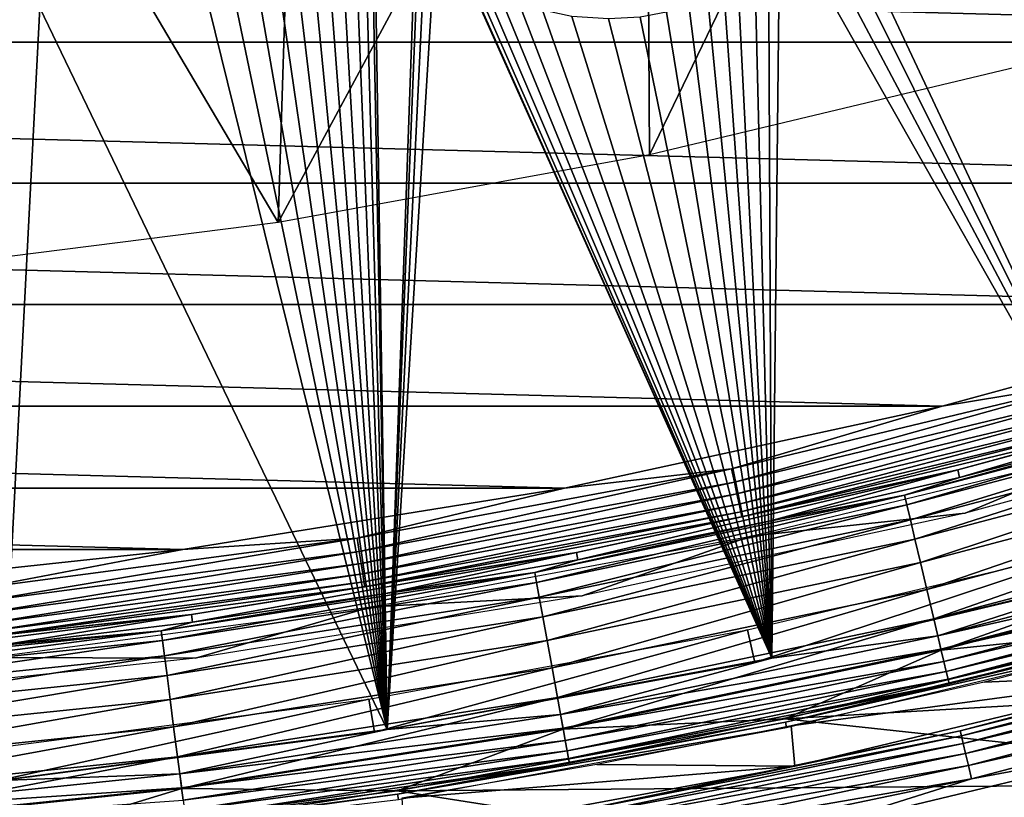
# Model space of a CAD drawing. Header units: millimetres. Extents: x -60 to 60, y -60 to 60.
# Tile 167 of 256: x 6.11 to 13.61, y -56.77 to -50.84. Entities that reach past the tile are written whole.
import ezdxf

# ---------------------------------------------------------------- set-up
doc = ezdxf.new("R2010")
doc.units = ezdxf.units.MM
doc.header["$LTSCALE"] = 81.481481
for name, color, linetype in [('1', 7, 'CONTINUOUS'), ('100', 7, 'CONTINUOUS'), ('112', 7, 'CONTINUOUS'), ('114', 7, 'CONTINUOUS'), ('116', 7, 'CONTINUOUS'), ('118', 7, 'CONTINUOUS'), ('123', 7, 'CONTINUOUS'), ('2', 7, 'CONTINUOUS'), ('209', 7, 'CONTINUOUS'), ('210', 7, 'CONTINUOUS'), ('226', 7, 'CONTINUOUS'), ('227', 7, 'CONTINUOUS'), ('265', 7, 'CONTINUOUS'), ('3', 7, 'CONTINUOUS')]:
    doc.layers.add(name, color=color, linetype=linetype)

msp = doc.modelspace()

# ---------------------------------------------------------------- linework, layer by layer
at = {"layer": '1', "color": 7, "linetype": 'Continuous', "true_color": 0xf5f5f5}
for points in [[(11.939, -56.1686), (14.8624, -55.4668), (19.3878, -55.7354), (11.939, -56.1686)], [(16.4928, -56.6596), (11.939, -56.1686), (19.3878, -55.7354), (16.4928, -56.6596)], [(8.9831, -56.7165), (11.939, -56.1686), (16.4928, -56.6596), (8.9831, -56.7165)], [(13.5542, -57.4335), (8.9831, -56.7165), (16.4928, -56.6596), (13.5542, -57.4335)], [(6.0024, -57.1089), (8.9831, -56.7165), (13.5542, -57.4335), (6.0024, -57.1089)]]:
    msp.add_3dface(points, dxfattribs=at)
at = {"layer": '100', "color": 7, "linetype": 'Continuous', "true_color": 0xf5f5f5}
for points in [[(13.4595, -55.8878, 10.4913), (14.9575, -55.8222, 28.0087), (14.9223, -55.5151, 10.4913), (13.4595, -55.8878, 10.4913)], [(11.9875, -56.2219, 10.4913), (14.9575, -55.8222, 28.0087), (13.4595, -55.8878, 10.4913), (11.9875, -56.2219, 10.4913)], [(12.0155, -56.5285, 28.0087), (14.9575, -55.8222, 28.0087), (11.9875, -56.2219, 10.4913), (12.0155, -56.5285, 28.0087)], [(10.5072, -56.5172, 10.4913), (12.0155, -56.5285, 28.0087), (11.9875, -56.2219, 10.4913), (10.5072, -56.5172, 10.4913)], [(9.0197, -56.7736, 10.4913), (12.0155, -56.5285, 28.0087), (10.5072, -56.5172, 10.4913), (9.0197, -56.7736, 10.4913)], [(9.0406, -57.0799, 28.0087), (12.0155, -56.5285, 28.0087), (9.0197, -56.7736, 10.4913), (9.0406, -57.0799, 28.0087)]]:
    msp.add_3dface(points, dxfattribs=at)
at = {"layer": '112', "color": 7, "linetype": 'Continuous', "true_color": 0xf5f5f5}
for points in [[(13.2589, -54.2715, -2.5262), (16.1285, -53.4889, -2.5262), (13.2726, -54.3277, -1.4215), (13.2589, -54.2715, -2.5262)], [(13.2726, -54.3277, -1.4215), (16.1285, -53.4889, -2.5262), (14.7141, -53.9551, -1.4215), (13.2726, -54.3277, -1.4215)], [(10.3516, -54.9002, -2.5262), (13.2589, -54.2715, -2.5262), (10.3624, -54.9571, -1.4215), (10.3516, -54.9002, -2.5262)], [(10.3624, -54.9571, -1.4215), (13.2589, -54.2715, -2.5262), (11.8217, -54.6618, -1.4215), (10.3624, -54.9571, -1.4215)], [(11.8217, -54.6618, -1.4215), (13.2589, -54.2715, -2.5262), (13.2726, -54.3277, -1.4215), (11.8217, -54.6618, -1.4215)], [(7.4151, -55.3733, -2.5262), (10.3516, -54.9002, -2.5262), (7.4227, -55.4307, -1.4215), (7.4151, -55.3733, -2.5262)], [(7.4227, -55.4307, -1.4215), (10.3516, -54.9002, -2.5262), (8.8957, -55.2135, -1.4215), (7.4227, -55.4307, -1.4215)], [(8.8957, -55.2135, -1.4215), (10.3516, -54.9002, -2.5262), (10.3624, -54.9571, -1.4215), (8.8957, -55.2135, -1.4215)], [(4.4575, -55.6895, -2.5262), (7.4151, -55.3733, -2.5262), (4.4621, -55.7472, -1.4215), (4.4575, -55.6895, -2.5262)], [(4.4621, -55.7472, -1.4215), (7.4151, -55.3733, -2.5262), (5.9445, -55.6087, -1.4215), (4.4621, -55.7472, -1.4215)], [(5.9445, -55.6087, -1.4215), (7.4151, -55.3733, -2.5262), (7.4227, -55.4307, -1.4215), (5.9445, -55.6087, -1.4215)]]:
    msp.add_3dface(points, dxfattribs=at)
at = {"layer": '114', "color": 7, "linetype": 'Continuous', "true_color": 0xf5f5f5}
for points in [[(13.1405, -53.7864, -3), (15.9844, -53.0108, -3), (14.3581, -53.5851, -2.9884), (13.1405, -53.7864, -3)], [(16.1285, -53.4889, -2.5262), (13.2589, -54.2715, -2.5262), (14.4551, -53.9472, -2.633), (16.1285, -53.4889, -2.5262)], [(11.534, -54.2631, -2.9884), (13.1405, -53.7864, -3), (14.3581, -53.5851, -2.9884), (11.534, -54.2631, -2.9884)], [(11.534, -54.2631, -2.9884), (14.3581, -53.5851, -2.9884), (11.5553, -54.3636, -2.9539), (11.534, -54.2631, -2.9884)], [(11.5553, -54.3636, -2.9539), (14.3581, -53.5851, -2.9884), (14.3847, -53.6843, -2.9539), (11.5553, -54.3636, -2.9539)], [(11.5553, -54.3636, -2.9539), (14.3847, -53.6843, -2.9539), (11.5746, -54.4544, -2.898), (11.5553, -54.3636, -2.9539)], [(11.5746, -54.4544, -2.898), (14.3847, -53.6843, -2.9539), (14.4087, -53.774, -2.898), (11.5746, -54.4544, -2.898)], [(10.2592, -54.4095, -3), (13.1405, -53.7864, -3), (11.534, -54.2631, -2.9884), (10.2592, -54.4095, -3)], [(11.5746, -54.4544, -2.898), (14.4087, -53.774, -2.898), (11.591, -54.5313, -2.8235), (11.5746, -54.4544, -2.898)], [(11.591, -54.5313, -2.8235), (14.4087, -53.774, -2.898), (14.4291, -53.8499, -2.8235), (11.591, -54.5313, -2.8235)], [(11.591, -54.5313, -2.8235), (14.4291, -53.8499, -2.8235), (11.6036, -54.5907, -2.7337), (11.591, -54.5313, -2.8235)], [(11.6036, -54.5907, -2.7337), (14.4291, -53.8499, -2.8235), (14.4448, -53.9086, -2.7337), (11.6036, -54.5907, -2.7337)], [(11.6036, -54.5907, -2.7337), (14.4448, -53.9086, -2.7337), (11.6119, -54.6298, -2.633), (11.6036, -54.5907, -2.7337)], [(11.6119, -54.6298, -2.633), (14.4448, -53.9086, -2.7337), (14.4551, -53.9472, -2.633), (11.6119, -54.6298, -2.633)], [(13.2589, -54.2715, -2.5262), (11.6119, -54.6298, -2.633), (14.4551, -53.9472, -2.633), (13.2589, -54.2715, -2.5262)], [(8.6783, -54.7924, -2.9884), (10.2592, -54.4095, -3), (11.534, -54.2631, -2.9884), (8.6783, -54.7924, -2.9884)], [(8.6783, -54.7924, -2.9884), (11.534, -54.2631, -2.9884), (8.6943, -54.8938, -2.9539), (8.6783, -54.7924, -2.9884)], [(8.6943, -54.8938, -2.9539), (11.534, -54.2631, -2.9884), (11.5553, -54.3636, -2.9539), (8.6943, -54.8938, -2.9539)], [(13.2589, -54.2715, -2.5262), (10.3516, -54.9002, -2.5262), (11.6119, -54.6298, -2.633), (13.2589, -54.2715, -2.5262)], [(7.3488, -54.8784, -3), (10.2592, -54.4095, -3), (8.6783, -54.7924, -2.9884), (7.3488, -54.8784, -3)], [(8.6943, -54.8938, -2.9539), (11.5553, -54.3636, -2.9539), (8.7089, -54.9855, -2.898), (8.6943, -54.8938, -2.9539)], [(8.7089, -54.9855, -2.898), (11.5553, -54.3636, -2.9539), (11.5746, -54.4544, -2.898), (8.7089, -54.9855, -2.898)], [(8.7089, -54.9855, -2.898), (11.5746, -54.4544, -2.898), (8.7212, -55.0632, -2.8235), (8.7089, -54.9855, -2.898)], [(8.7212, -55.0632, -2.8235), (11.5746, -54.4544, -2.898), (11.591, -54.5313, -2.8235), (8.7212, -55.0632, -2.8235)], [(8.7212, -55.0632, -2.8235), (11.591, -54.5313, -2.8235), (8.7307, -55.1232, -2.7337), (8.7212, -55.0632, -2.8235)], [(8.7307, -55.1232, -2.7337), (11.591, -54.5313, -2.8235), (11.6036, -54.5907, -2.7337), (8.7307, -55.1232, -2.7337)], [(8.7307, -55.1232, -2.7337), (11.6036, -54.5907, -2.7337), (8.7369, -55.1627, -2.633), (8.7307, -55.1232, -2.7337)], [(8.7369, -55.1627, -2.633), (11.6036, -54.5907, -2.7337), (11.6119, -54.6298, -2.633), (8.7369, -55.1627, -2.633)], [(10.3516, -54.9002, -2.5262), (8.7369, -55.1627, -2.633), (11.6119, -54.6298, -2.633), (10.3516, -54.9002, -2.5262)], [(5.7988, -55.1715, -2.9884), (7.3488, -54.8784, -3), (8.6783, -54.7924, -2.9884), (5.7988, -55.1715, -2.9884)], [(5.7988, -55.1715, -2.9884), (8.6783, -54.7924, -2.9884), (5.8095, -55.2736, -2.9539), (5.7988, -55.1715, -2.9884)], [(5.8095, -55.2736, -2.9539), (8.6783, -54.7924, -2.9884), (8.6943, -54.8938, -2.9539), (5.8095, -55.2736, -2.9539)], [(4.4177, -55.1918, -3), (7.3488, -54.8784, -3), (5.7988, -55.1715, -2.9884), (4.4177, -55.1918, -3)], [(5.8095, -55.2736, -2.9539), (8.6943, -54.8938, -2.9539), (5.8192, -55.366, -2.898), (5.8095, -55.2736, -2.9539)], [(5.8192, -55.366, -2.898), (8.6943, -54.8938, -2.9539), (8.7089, -54.9855, -2.898), (5.8192, -55.366, -2.898)], [(10.3516, -54.9002, -2.5262), (7.4151, -55.3733, -2.5262), (8.7369, -55.1627, -2.633), (10.3516, -54.9002, -2.5262)], [(5.8192, -55.366, -2.898), (8.7089, -54.9855, -2.898), (5.8274, -55.4442, -2.8235), (5.8192, -55.366, -2.898)], [(5.8274, -55.4442, -2.8235), (8.7089, -54.9855, -2.898), (8.7212, -55.0632, -2.8235), (5.8274, -55.4442, -2.8235)], [(5.8274, -55.4442, -2.8235), (8.7212, -55.0632, -2.8235), (5.8338, -55.5046, -2.7337), (5.8274, -55.4442, -2.8235)], [(5.8338, -55.5046, -2.7337), (8.7212, -55.0632, -2.8235), (8.7307, -55.1232, -2.7337), (5.8338, -55.5046, -2.7337)], [(5.8338, -55.5046, -2.7337), (8.7307, -55.1232, -2.7337), (5.8379, -55.5443, -2.633), (5.8338, -55.5046, -2.7337)], [(5.8379, -55.5443, -2.633), (8.7307, -55.1232, -2.7337), (8.7369, -55.1627, -2.633), (5.8379, -55.5443, -2.633)], [(7.4151, -55.3733, -2.5262), (5.8379, -55.5443, -2.633), (8.7369, -55.1627, -2.633), (7.4151, -55.3733, -2.5262)], [(7.4151, -55.3733, -2.5262), (4.4575, -55.6895, -2.5262), (5.8379, -55.5443, -2.633), (7.4151, -55.3733, -2.5262)]]:
    msp.add_3dface(points, dxfattribs=at)
at = {"layer": '116', "color": 7, "linetype": 'Continuous', "true_color": 0xf5f5f5}
for points in [[(14.7141, -53.9551, -1.4215), (15.64, -53.7299, -1.1711), (12.8533, -54.4638, -1.1711), (14.7141, -53.9551, -1.4215)], [(15.64, -53.7299, -1.1711), (12.8708, -54.5379, -0.9298), (12.8533, -54.4638, -1.1711), (15.64, -53.7299, -1.1711)], [(15.6613, -53.803, -0.9298), (12.8708, -54.5379, -0.9298), (15.64, -53.7299, -1.1711), (15.6613, -53.803, -0.9298)], [(15.6613, -53.803, -0.9298), (12.8973, -54.6504, -0.7047), (12.8708, -54.5379, -0.9298), (15.6613, -53.803, -0.9298)], [(15.6936, -53.914, -0.7047), (12.8973, -54.6504, -0.7047), (15.6613, -53.803, -0.9298), (15.6936, -53.914, -0.7047)], [(13.2726, -54.3277, -1.4215), (14.7141, -53.9551, -1.4215), (12.8533, -54.4638, -1.1711), (13.2726, -54.3277, -1.4215)], [(15.6936, -53.914, -0.7047), (12.9322, -54.7981, -0.5022), (12.8973, -54.6504, -0.7047), (15.6936, -53.914, -0.7047)], [(15.736, -54.0597, -0.5022), (12.9322, -54.7981, -0.5022), (15.6936, -53.914, -0.7047), (15.736, -54.0597, -0.5022)], [(15.736, -54.0597, -0.5022), (12.9744, -54.9768, -0.3282), (12.9322, -54.7981, -0.5022), (15.736, -54.0597, -0.5022)], [(15.7873, -54.236, -0.3282), (12.9744, -54.9768, -0.3282), (15.736, -54.0597, -0.5022), (15.7873, -54.236, -0.3282)], [(15.7873, -54.236, -0.3282), (13.0227, -55.1815, -0.1875), (12.9744, -54.9768, -0.3282), (15.7873, -54.236, -0.3282)], [(15.8461, -54.4379, -0.1875), (13.0227, -55.1815, -0.1875), (15.7873, -54.236, -0.3282), (15.8461, -54.4379, -0.1875)], [(11.8217, -54.6618, -1.4215), (13.2726, -54.3277, -1.4215), (12.8533, -54.4638, -1.1711), (11.8217, -54.6618, -1.4215)], [(11.8217, -54.6618, -1.4215), (12.8533, -54.4638, -1.1711), (10.0325, -55.0533, -1.1711), (11.8217, -54.6618, -1.4215)], [(12.8533, -54.4638, -1.1711), (10.0462, -55.1282, -0.9298), (10.0325, -55.0533, -1.1711), (12.8533, -54.4638, -1.1711)], [(12.8708, -54.5379, -0.9298), (10.0462, -55.1282, -0.9298), (12.8533, -54.4638, -1.1711), (12.8708, -54.5379, -0.9298)], [(15.8461, -54.4379, -0.1875), (13.0757, -55.4063, -0.0841), (13.0227, -55.1815, -0.1875), (15.8461, -54.4379, -0.1875)], [(15.9106, -54.6597, -0.0841), (13.0757, -55.4063, -0.0841), (15.8461, -54.4379, -0.1875), (15.9106, -54.6597, -0.0841)], [(12.8708, -54.5379, -0.9298), (10.0669, -55.2419, -0.7047), (10.0462, -55.1282, -0.9298), (12.8708, -54.5379, -0.9298)], [(12.8973, -54.6504, -0.7047), (10.0669, -55.2419, -0.7047), (12.8708, -54.5379, -0.9298), (12.8973, -54.6504, -0.7047)], [(12.8973, -54.6504, -0.7047), (10.0941, -55.3912, -0.5022), (10.0669, -55.2419, -0.7047), (12.8973, -54.6504, -0.7047)], [(12.9322, -54.7981, -0.5022), (10.0941, -55.3912, -0.5022), (12.8973, -54.6504, -0.7047), (12.9322, -54.7981, -0.5022)], [(10.3624, -54.9571, -1.4215), (11.8217, -54.6618, -1.4215), (10.0325, -55.0533, -1.1711), (10.3624, -54.9571, -1.4215)], [(15.9106, -54.6597, -0.0841), (13.132, -55.6448, -0.021), (13.0757, -55.4063, -0.0841), (15.9106, -54.6597, -0.0841)], [(15.9791, -54.895, -0.021), (13.132, -55.6448, -0.021), (15.9106, -54.6597, -0.0841), (15.9791, -54.895, -0.021)], [(12.9322, -54.7981, -0.5022), (10.127, -55.5718, -0.3282), (10.0941, -55.3912, -0.5022), (12.9322, -54.7981, -0.5022)], [(12.9744, -54.9768, -0.3282), (10.127, -55.5718, -0.3282), (12.9322, -54.7981, -0.5022), (12.9744, -54.9768, -0.3282)], [(15.9791, -54.895, -0.021), (14.8624, -55.4668), (13.132, -55.6448, -0.021), (15.9791, -54.895, -0.021)], [(8.8957, -55.2135, -1.4215), (10.3624, -54.9571, -1.4215), (10.0325, -55.0533, -1.1711), (8.8957, -55.2135, -1.4215)], [(12.9744, -54.9768, -0.3282), (10.1647, -55.7787, -0.1875), (10.127, -55.5718, -0.3282), (12.9744, -54.9768, -0.3282)], [(13.0227, -55.1815, -0.1875), (10.1647, -55.7787, -0.1875), (12.9744, -54.9768, -0.3282), (13.0227, -55.1815, -0.1875)], [(8.8957, -55.2135, -1.4215), (10.0325, -55.0533, -1.1711), (7.1852, -55.4968, -1.1711), (8.8957, -55.2135, -1.4215)], [(10.0325, -55.0533, -1.1711), (7.1949, -55.5722, -0.9298), (7.1852, -55.4968, -1.1711), (10.0325, -55.0533, -1.1711)], [(10.0462, -55.1282, -0.9298), (7.1949, -55.5722, -0.9298), (10.0325, -55.0533, -1.1711), (10.0462, -55.1282, -0.9298)], [(10.0462, -55.1282, -0.9298), (7.2098, -55.6869, -0.7047), (7.1949, -55.5722, -0.9298), (10.0462, -55.1282, -0.9298)], [(10.0669, -55.2419, -0.7047), (7.2098, -55.6869, -0.7047), (10.0462, -55.1282, -0.9298), (10.0669, -55.2419, -0.7047)], [(7.4227, -55.4307, -1.4215), (8.8957, -55.2135, -1.4215), (7.1852, -55.4968, -1.1711), (7.4227, -55.4307, -1.4215)], [(10.0669, -55.2419, -0.7047), (7.2293, -55.8374, -0.5022), (7.2098, -55.6869, -0.7047), (10.0669, -55.2419, -0.7047)], [(10.0941, -55.3912, -0.5022), (7.2293, -55.8374, -0.5022), (10.0669, -55.2419, -0.7047), (10.0941, -55.3912, -0.5022)], [(13.0227, -55.1815, -0.1875), (10.2061, -56.0059, -0.0841), (10.1647, -55.7787, -0.1875), (13.0227, -55.1815, -0.1875)], [(13.0757, -55.4063, -0.0841), (10.2061, -56.0059, -0.0841), (13.0227, -55.1815, -0.1875), (13.0757, -55.4063, -0.0841)], [(10.0941, -55.3912, -0.5022), (7.2528, -56.0195, -0.3282), (7.2293, -55.8374, -0.5022), (10.0941, -55.3912, -0.5022)], [(10.127, -55.5718, -0.3282), (7.2528, -56.0195, -0.3282), (10.0941, -55.3912, -0.5022), (10.127, -55.5718, -0.3282)], [(13.0757, -55.4063, -0.0841), (10.2501, -56.247, -0.021), (10.2061, -56.0059, -0.0841), (13.0757, -55.4063, -0.0841)], [(13.132, -55.6448, -0.021), (10.2501, -56.247, -0.021), (13.0757, -55.4063, -0.0841), (13.132, -55.6448, -0.021)], [(5.9445, -55.6087, -1.4215), (7.4227, -55.4307, -1.4215), (7.1852, -55.4968, -1.1711), (5.9445, -55.6087, -1.4215)], [(14.8624, -55.4668), (11.939, -56.1686), (13.132, -55.6448, -0.021), (14.8624, -55.4668)], [(5.9445, -55.6087, -1.4215), (7.1852, -55.4968, -1.1711), (4.3187, -55.7931, -1.1711), (5.9445, -55.6087, -1.4215)], [(7.1852, -55.4968, -1.1711), (4.3246, -55.8689, -0.9298), (4.3187, -55.7931, -1.1711), (7.1852, -55.4968, -1.1711)], [(7.1949, -55.5722, -0.9298), (4.3246, -55.8689, -0.9298), (7.1852, -55.4968, -1.1711), (7.1949, -55.5722, -0.9298)], [(7.1949, -55.5722, -0.9298), (4.3335, -55.9842, -0.7047), (4.3246, -55.8689, -0.9298), (7.1949, -55.5722, -0.9298)], [(7.2098, -55.6869, -0.7047), (4.3335, -55.9842, -0.7047), (7.1949, -55.5722, -0.9298), (7.2098, -55.6869, -0.7047)], [(10.127, -55.5718, -0.3282), (7.2798, -56.228, -0.1875), (7.2528, -56.0195, -0.3282), (10.127, -55.5718, -0.3282)], [(10.1647, -55.7787, -0.1875), (7.2798, -56.228, -0.1875), (10.127, -55.5718, -0.3282), (10.1647, -55.7787, -0.1875)], [(7.2098, -55.6869, -0.7047), (4.3452, -56.1355, -0.5022), (4.3335, -55.9842, -0.7047), (7.2098, -55.6869, -0.7047)], [(7.2293, -55.8374, -0.5022), (4.3452, -56.1355, -0.5022), (7.2098, -55.6869, -0.7047), (7.2293, -55.8374, -0.5022)], [(13.132, -55.6448, -0.021), (11.939, -56.1686), (10.2501, -56.247, -0.021), (13.132, -55.6448, -0.021)], [(10.1647, -55.7787, -0.1875), (7.3095, -56.4571, -0.0841), (7.2798, -56.228, -0.1875), (10.1647, -55.7787, -0.1875)], [(10.2061, -56.0059, -0.0841), (7.3095, -56.4571, -0.0841), (10.1647, -55.7787, -0.1875), (10.2061, -56.0059, -0.0841)], [(7.2293, -55.8374, -0.5022), (4.3594, -56.3186, -0.3282), (4.3452, -56.1355, -0.5022), (7.2293, -55.8374, -0.5022)], [(7.2528, -56.0195, -0.3282), (4.3594, -56.3186, -0.3282), (7.2293, -55.8374, -0.5022), (7.2528, -56.0195, -0.3282)], [(10.2061, -56.0059, -0.0841), (7.341, -56.7001, -0.021), (7.3095, -56.4571, -0.0841), (10.2061, -56.0059, -0.0841)], [(10.2501, -56.247, -0.021), (7.341, -56.7001, -0.021), (10.2061, -56.0059, -0.0841), (10.2501, -56.247, -0.021)], [(7.2528, -56.0195, -0.3282), (4.3756, -56.5282, -0.1875), (4.3594, -56.3186, -0.3282), (7.2528, -56.0195, -0.3282)], [(7.2798, -56.228, -0.1875), (4.3756, -56.5282, -0.1875), (7.2528, -56.0195, -0.3282), (7.2798, -56.228, -0.1875)], [(7.2798, -56.228, -0.1875), (4.3935, -56.7585, -0.0841), (4.3756, -56.5282, -0.1875), (7.2798, -56.228, -0.1875)], [(7.3095, -56.4571, -0.0841), (4.3935, -56.7585, -0.0841), (7.2798, -56.228, -0.1875), (7.3095, -56.4571, -0.0841)], [(11.939, -56.1686), (8.9831, -56.7165), (10.2501, -56.247, -0.021), (11.939, -56.1686)], [(10.2501, -56.247, -0.021), (8.9831, -56.7165), (7.341, -56.7001, -0.021), (10.2501, -56.247, -0.021)], [(7.3095, -56.4571, -0.0841), (4.4124, -57.0028, -0.021), (4.3935, -56.7585, -0.0841), (7.3095, -56.4571, -0.0841)], [(7.341, -56.7001, -0.021), (4.4124, -57.0028, -0.021), (7.3095, -56.4571, -0.0841), (7.341, -56.7001, -0.021)], [(7.341, -56.7001, -0.021), (6.0024, -57.1089), (4.4124, -57.0028, -0.021), (7.341, -56.7001, -0.021)], [(8.9831, -56.7165), (6.0024, -57.1089), (7.341, -56.7001, -0.021), (8.9831, -56.7165)]]:
    msp.add_3dface(points, dxfattribs=at)
at = {"layer": '118', "color": 7, "linetype": 'Continuous', "true_color": 0xf5f5f5}
msp.add_3dface([(13.5542, -57.4335), (16.4928, -56.6596), (14.8189, -57.2339, 0.0123), (13.5542, -57.4335)], dxfattribs=at)
at = {"layer": '123', "color": 7, "linetype": 'Continuous', "true_color": 0xf5f5f5}
for points in [[(14.9575, -55.8222, 28.0087), (13.2772, -56.26, 28.118), (16.1558, -55.5019, 28.118), (14.9575, -55.8222, 28.0087)], [(13.2772, -56.26, 28.118), (16.1664, -55.5383, 28.2221), (16.1558, -55.5019, 28.118), (13.2772, -56.26, 28.118)], [(13.2859, -56.2969, 28.2221), (16.1664, -55.5383, 28.2221), (13.2772, -56.26, 28.118), (13.2859, -56.2969, 28.2221)], [(13.2859, -56.2969, 28.2221), (16.1832, -55.5959, 28.3154), (16.1664, -55.5383, 28.2221), (13.2859, -56.2969, 28.2221)], [(13.2997, -56.3553, 28.3154), (16.1832, -55.5959, 28.3154), (13.2859, -56.2969, 28.2221), (13.2997, -56.3553, 28.3154)], [(13.2997, -56.3553, 28.3154), (16.2052, -55.6718, 28.3931), (16.1832, -55.5959, 28.3154), (13.2997, -56.3553, 28.3154)], [(13.3178, -56.4322, 28.3931), (16.2052, -55.6718, 28.3931), (13.2997, -56.3553, 28.3154), (13.3178, -56.4322, 28.3931)], [(13.3178, -56.4322, 28.3931), (16.2316, -55.7622, 28.4515), (16.2052, -55.6718, 28.3931), (13.3178, -56.4322, 28.3931)], [(13.3395, -56.5238, 28.4515), (16.2316, -55.7622, 28.4515), (13.3178, -56.4322, 28.3931), (13.3395, -56.5238, 28.4515)], [(13.3395, -56.5238, 28.4515), (16.2608, -55.8628, 28.4877), (16.2316, -55.7622, 28.4515), (13.3395, -56.5238, 28.4515)], [(14.9575, -55.8222, 28.0087), (12.0155, -56.5285, 28.0087), (13.2772, -56.26, 28.118), (14.9575, -55.8222, 28.0087)], [(13.3635, -56.6258, 28.4877), (16.2608, -55.8628, 28.4877), (13.3395, -56.5238, 28.4515), (13.3635, -56.6258, 28.4877)], [(13.3635, -56.6258, 28.4877), (15.087, -56.3051, 28.5), (16.2608, -55.8628, 28.4877), (13.3635, -56.6258, 28.4877)], [(12.0155, -56.5285, 28.0087), (10.3634, -56.8689, 28.118), (13.2772, -56.26, 28.118), (12.0155, -56.5285, 28.0087)], [(10.3634, -56.8689, 28.118), (13.2859, -56.2969, 28.2221), (13.2772, -56.26, 28.118), (10.3634, -56.8689, 28.118)], [(10.3702, -56.9062, 28.2221), (13.2859, -56.2969, 28.2221), (10.3634, -56.8689, 28.118), (10.3702, -56.9062, 28.2221)], [(10.3702, -56.9062, 28.2221), (13.2997, -56.3553, 28.3154), (13.2859, -56.2969, 28.2221), (10.3702, -56.9062, 28.2221)], [(12.1195, -57.0175, 28.5), (15.087, -56.3051, 28.5), (13.3635, -56.6258, 28.4877), (12.1195, -57.0175, 28.5)], [(10.381, -56.9652, 28.3154), (13.2997, -56.3553, 28.3154), (10.3702, -56.9062, 28.2221), (10.381, -56.9652, 28.3154)], [(10.381, -56.9652, 28.3154), (13.3178, -56.4322, 28.3931), (13.2997, -56.3553, 28.3154), (10.381, -56.9652, 28.3154)], [(10.3951, -57.0429, 28.3931), (13.3178, -56.4322, 28.3931), (10.381, -56.9652, 28.3154), (10.3951, -57.0429, 28.3931)], [(10.3951, -57.0429, 28.3931), (13.3395, -56.5238, 28.4515), (13.3178, -56.4322, 28.3931), (10.3951, -57.0429, 28.3931)], [(12.0155, -56.5285, 28.0087), (9.0406, -57.0799, 28.0087), (10.3634, -56.8689, 28.118), (12.0155, -56.5285, 28.0087)], [(10.412, -57.1356, 28.4515), (13.3395, -56.5238, 28.4515), (10.3951, -57.0429, 28.3931), (10.412, -57.1356, 28.4515)], [(10.412, -57.1356, 28.4515), (13.3635, -56.6258, 28.4877), (13.3395, -56.5238, 28.4515), (10.412, -57.1356, 28.4515)], [(10.4308, -57.2386, 28.4877), (13.3635, -56.6258, 28.4877), (10.412, -57.1356, 28.4515), (10.4308, -57.2386, 28.4877)], [(10.4308, -57.2386, 28.4877), (12.1195, -57.0175, 28.5), (13.3635, -56.6258, 28.4877), (10.4308, -57.2386, 28.4877)]]:
    msp.add_3dface(points, dxfattribs=at)
at = {"layer": '2', "color": 7, "linetype": 'Continuous', "true_color": 0xf5f5f5}
for points in [[(12.1195, -57.0175, 28.5), (12.1602, -58.1931, 28.5), (15.087, -56.3051, 28.5), (12.1195, -57.0175, 28.5)], [(12.1602, -58.1931, 28.5), (15.1399, -57.4899, 28.5), (15.087, -56.3051, 28.5), (12.1602, -58.1931, 28.5)]]:
    msp.add_3dface(points, dxfattribs=at)
at = {"layer": '209', "color": 151, "linetype": 'Continuous', "true_color": 0x7dbfed}
for points in [[(15.9534, -38.3323, 28.5), (13.558, -39.2435, 28.5), (14.7398, -55.0094, 28.5), (15.9534, -38.3323, 28.5)], [(13.558, -39.2435, 28.5), (12.0326, -49.2459, 28.5), (14.7398, -55.0094, 28.5), (13.558, -39.2435, 28.5)], [(6.2585, -50.75, 28.5), (6.0993, -41.0691, 28.5), (5.9529, -56.638, 28.5), (6.2585, -50.75, 28.5)], [(8.7985, -49.1767, 28.5), (8.78, -49.4926, 28.5), (8.909, -56.2488, 28.5), (8.7985, -49.1767, 28.5)], [(9.1567, -49.2459, 28.5), (8.7985, -49.1767, 28.5), (8.909, -56.2488, 28.5), (9.1567, -49.2459, 28.5)], [(9.1735, -49.5443, 28.5), (9.1567, -49.2459, 28.5), (8.909, -56.2488, 28.5), (9.1735, -49.5443, 28.5)], [(12.0326, -49.2459, 28.5), (12.0155, -49.5447, 28.5), (14.7398, -55.0094, 28.5), (12.0326, -49.2459, 28.5)], [(8.78, -49.4926, 28.5), (8.7308, -49.7577, 28.5), (8.909, -56.2488, 28.5), (8.78, -49.4926, 28.5)], [(9.2199, -49.7989, 28.5), (9.1735, -49.5443, 28.5), (8.909, -56.2488, 28.5), (9.2199, -49.7989, 28.5)], [(12.0155, -49.5447, 28.5), (11.9703, -49.7919, 28.5), (14.7398, -55.0094, 28.5), (12.0155, -49.5447, 28.5)], [(8.7308, -49.7577, 28.5), (8.6557, -49.9878, 28.5), (8.909, -56.2488, 28.5), (8.7308, -49.7577, 28.5)], [(9.2889, -50.0121, 28.5), (9.2199, -49.7989, 28.5), (8.909, -56.2488, 28.5), (9.2889, -50.0121, 28.5)], [(11.9703, -49.7919, 28.5), (11.9027, -50.0014, 28.5), (14.7398, -55.0094, 28.5), (11.9703, -49.7919, 28.5)], [(8.6557, -49.9878, 28.5), (8.5569, -50.1906, 28.5), (8.909, -56.2488, 28.5), (8.6557, -49.9878, 28.5)], [(11.8406, -55.7055, 28.5), (9.2889, -50.0121, 28.5), (8.909, -56.2488, 28.5), (11.8406, -55.7055, 28.5)], [(9.3764, -50.1933, 28.5), (9.2889, -50.0121, 28.5), (11.8406, -55.7055, 28.5), (9.3764, -50.1933, 28.5)], [(11.9027, -50.0014, 28.5), (11.8152, -50.1827, 28.5), (11.8406, -55.7055, 28.5), (11.9027, -50.0014, 28.5)], [(14.7398, -55.0094, 28.5), (11.9027, -50.0014, 28.5), (11.8406, -55.7055, 28.5), (14.7398, -55.0094, 28.5)], [(8.5569, -50.1906, 28.5), (8.4559, -50.3407, 28.5), (8.909, -56.2488, 28.5), (8.5569, -50.1906, 28.5)], [(9.4816, -50.3508, 28.5), (9.3764, -50.1933, 28.5), (11.8406, -55.7055, 28.5), (9.4816, -50.3508, 28.5)], [(11.8152, -50.1827, 28.5), (11.7078, -50.342, 28.5), (11.8406, -55.7055, 28.5), (11.8152, -50.1827, 28.5)], [(8.4559, -50.3407, 28.5), (8.3465, -50.4612, 28.5), (8.909, -56.2488, 28.5), (8.4559, -50.3407, 28.5)], [(9.6059, -50.4901, 28.5), (9.4816, -50.3508, 28.5), (11.8406, -55.7055, 28.5), (9.6059, -50.4901, 28.5)], [(11.7078, -50.342, 28.5), (11.5787, -50.4834, 28.5), (11.8406, -55.7055, 28.5), (11.7078, -50.342, 28.5)], [(8.3465, -50.4612, 28.5), (8.2264, -50.5588, 28.5), (8.909, -56.2488, 28.5), (8.3465, -50.4612, 28.5)], [(9.7456, -50.6054, 28.5), (9.6059, -50.4901, 28.5), (11.8406, -55.7055, 28.5), (9.7456, -50.6054, 28.5)], [(11.5787, -50.4834, 28.5), (11.4715, -50.5791, 28.5), (11.8406, -55.7055, 28.5), (11.5787, -50.4834, 28.5)], [(8.2264, -50.5588, 28.5), (8.0912, -50.6374, 28.5), (8.909, -56.2488, 28.5), (8.2264, -50.5588, 28.5)], [(11.4715, -50.5791, 28.5), (11.3495, -50.6606, 28.5), (11.8406, -55.7055, 28.5), (11.4715, -50.5791, 28.5)], [(8.0912, -50.6374, 28.5), (7.9367, -50.6972, 28.5), (8.909, -56.2488, 28.5), (8.0912, -50.6374, 28.5)], [(9.9057, -50.6975, 28.5), (9.7456, -50.6054, 28.5), (11.8406, -55.7055, 28.5), (9.9057, -50.6975, 28.5)], [(11.3495, -50.6606, 28.5), (11.207, -50.7293, 28.5), (11.8406, -55.7055, 28.5), (11.3495, -50.6606, 28.5)], [(8.909, -56.2488, 28.5), (6.2585, -50.75, 28.5), (5.9529, -56.638, 28.5), (8.909, -56.2488, 28.5)], [(7.5509, -50.75, 28.5), (6.2585, -50.75, 28.5), (8.909, -56.2488, 28.5), (7.5509, -50.75, 28.5)], [(7.757, -50.7362, 28.5), (7.5509, -50.75, 28.5), (8.909, -56.2488, 28.5), (7.757, -50.7362, 28.5)], [(7.9367, -50.6972, 28.5), (7.757, -50.7362, 28.5), (8.909, -56.2488, 28.5), (7.9367, -50.6972, 28.5)], [(10.0925, -50.768, 28.5), (9.9057, -50.6975, 28.5), (11.8406, -55.7055, 28.5), (10.0925, -50.768, 28.5)], [(11.207, -50.7293, 28.5), (11.0381, -50.7835, 28.5), (11.8406, -55.7055, 28.5), (11.207, -50.7293, 28.5)], [(10.3167, -50.8153, 28.5), (10.0925, -50.768, 28.5), (11.8406, -55.7055, 28.5), (10.3167, -50.8153, 28.5)], [(10.5957, -50.8334, 28.5), (10.3167, -50.8153, 28.5), (11.8406, -55.7055, 28.5), (10.5957, -50.8334, 28.5)], [(10.8366, -50.8199, 28.5), (10.5957, -50.8334, 28.5), (11.8406, -55.7055, 28.5), (10.8366, -50.8199, 28.5)], [(11.0381, -50.7835, 28.5), (10.8366, -50.8199, 28.5), (11.8406, -55.7055, 28.5), (11.0381, -50.7835, 28.5)]]:
    msp.add_3dface(points, dxfattribs=at)
at = {"layer": '210', "color": 151, "linetype": 'Continuous', "true_color": 0x7dbfed}
for points in [[(16.0814, -45.6719, 25.5), (13.7075, -51.2013, 25.5), (13.502, -46.4998, 25.5), (16.0814, -45.6719, 25.5)], [(13.502, -46.4998, 25.5), (10.9087, -51.8697, 25.5), (10.8804, -47.1821, 25.5), (13.502, -46.4998, 25.5)], [(13.7075, -51.2013, 25.5), (10.9087, -51.8697, 25.5), (13.502, -46.4998, 25.5), (13.7075, -51.2013, 25.5)], [(10.8804, -47.1821, 25.5), (8.0778, -52.3852, 25.5), (8.2247, -47.7168, 25.5), (10.8804, -47.1821, 25.5)], [(10.9087, -51.8697, 25.5), (8.0778, -52.3852, 25.5), (10.8804, -47.1821, 25.5), (10.9087, -51.8697, 25.5)], [(8.2247, -47.7168, 25.5), (8.0778, -52.3852, 25.5), (5.5432, -48.1021, 25.5), (8.2247, -47.7168, 25.5)], [(8.0778, -52.3852, 25.5), (5.223, -52.7464, 25.5), (5.5432, -48.1021, 25.5), (8.0778, -52.3852, 25.5)], [(11.6546, -55.4901, 25.5), (14.5096, -54.8129, 25.5), (11.7105, -55.7394, 25.5), (11.6546, -55.4901, 25.5)], [(11.7105, -55.7394, 25.5), (14.5096, -54.8129, 25.5), (14.5792, -55.0588, 25.5), (11.7105, -55.7394, 25.5)], [(8.7684, -56.0187, 25.5), (11.6546, -55.4901, 25.5), (8.8104, -56.2707, 25.5), (8.7684, -56.0187, 25.5)], [(8.8104, -56.2707, 25.5), (11.6546, -55.4901, 25.5), (11.7105, -55.7394, 25.5), (8.8104, -56.2707, 25.5)], [(5.8586, -56.3973, 25.5), (8.7684, -56.0187, 25.5), (5.8867, -56.6513, 25.5), (5.8586, -56.3973, 25.5)], [(5.8867, -56.6513, 25.5), (8.7684, -56.0187, 25.5), (8.8104, -56.2707, 25.5), (5.8867, -56.6513, 25.5)]]:
    msp.add_3dface(points, dxfattribs=at)
at = {"layer": '226', "color": 151, "linetype": 'Continuous', "true_color": 0x7dbfed}
for points in [[(11.9445, -56.1946, 28), (14.8799, -55.5323, 28), (14.8692, -55.4924, 28), (11.9445, -56.1946, 28)], [(11.9531, -56.235, 28), (14.8799, -55.5323, 28), (11.9445, -56.1946, 28), (11.9531, -56.235, 28)], [(8.9872, -56.7427, 28), (11.9531, -56.235, 28), (11.9445, -56.1946, 28), (8.9872, -56.7427, 28)], [(8.9936, -56.7835, 28), (11.9531, -56.235, 28), (8.9872, -56.7427, 28), (8.9936, -56.7835, 28)], [(6.0051, -57.1353, 28), (8.9936, -56.7835, 28), (8.9872, -56.7427, 28), (6.0051, -57.1353, 28)]]:
    msp.add_3dface(points, dxfattribs=at)
at = {"layer": '227', "color": 151, "linetype": 'Continuous', "true_color": 0x7dbfed}
for points in [[(15.9476, -54.7868, 28.4876), (13.1061, -55.5352, 28.4876), (15.9772, -54.8884, 28.4507), (15.9476, -54.7868, 28.4876)], [(15.9476, -54.7868, 28.4876), (14.7398, -55.0094, 28.5), (13.1061, -55.5352, 28.4876), (15.9476, -54.7868, 28.4876)], [(15.9772, -54.8884, 28.4507), (13.1061, -55.5352, 28.4876), (13.1305, -55.6382, 28.4507), (15.9772, -54.8884, 28.4507)], [(15.9772, -54.8884, 28.4507), (13.1305, -55.6382, 28.4507), (16.0038, -54.9796, 28.3911), (15.9772, -54.8884, 28.4507)], [(14.7398, -55.0094, 28.5), (11.8406, -55.7055, 28.5), (13.1061, -55.5352, 28.4876), (14.7398, -55.0094, 28.5)], [(16.0038, -54.9796, 28.3911), (13.1305, -55.6382, 28.4507), (13.1523, -55.7306, 28.3911), (16.0038, -54.9796, 28.3911)], [(16.0038, -54.9796, 28.3911), (13.1523, -55.7306, 28.3911), (16.0259, -55.0557, 28.3119), (16.0038, -54.9796, 28.3911)], [(16.0259, -55.0557, 28.3119), (13.1523, -55.7306, 28.3911), (13.1705, -55.8077, 28.3119), (16.0259, -55.0557, 28.3119)], [(16.0259, -55.0557, 28.3119), (13.1705, -55.8077, 28.3119), (16.0426, -55.113, 28.217), (16.0259, -55.0557, 28.3119)], [(16.0426, -55.113, 28.217), (13.1705, -55.8077, 28.3119), (13.1842, -55.8658, 28.217), (16.0426, -55.113, 28.217)], [(16.0426, -55.113, 28.217), (13.1842, -55.8658, 28.217), (16.0529, -55.1486, 28.1113), (16.0426, -55.113, 28.217)], [(16.0529, -55.1486, 28.1113), (13.1842, -55.8658, 28.217), (13.1927, -55.9018, 28.1113), (16.0529, -55.1486, 28.1113)], [(14.8692, -55.4924, 28), (16.0529, -55.1486, 28.1113), (13.1927, -55.9018, 28.1113), (14.8692, -55.4924, 28)], [(13.1061, -55.5352, 28.4876), (10.2299, -56.1362, 28.4876), (13.1305, -55.6382, 28.4507), (13.1061, -55.5352, 28.4876)], [(13.1061, -55.5352, 28.4876), (11.8406, -55.7055, 28.5), (10.2299, -56.1362, 28.4876), (13.1061, -55.5352, 28.4876)], [(11.9445, -56.1946, 28), (14.8692, -55.4924, 28), (13.1927, -55.9018, 28.1113), (11.9445, -56.1946, 28)], [(11.8406, -55.7055, 28.5), (8.909, -56.2488, 28.5), (10.2299, -56.1362, 28.4876), (11.8406, -55.7055, 28.5)], [(13.1305, -55.6382, 28.4507), (10.2299, -56.1362, 28.4876), (10.2489, -56.2403, 28.4507), (13.1305, -55.6382, 28.4507)], [(13.1305, -55.6382, 28.4507), (10.2489, -56.2403, 28.4507), (13.1523, -55.7306, 28.3911), (13.1305, -55.6382, 28.4507)], [(13.1523, -55.7306, 28.3911), (10.2489, -56.2403, 28.4507), (10.2659, -56.3337, 28.3911), (13.1523, -55.7306, 28.3911)], [(13.1523, -55.7306, 28.3911), (10.2659, -56.3337, 28.3911), (13.1705, -55.8077, 28.3119), (13.1523, -55.7306, 28.3911)], [(13.1705, -55.8077, 28.3119), (10.2659, -56.3337, 28.3911), (10.2801, -56.4117, 28.3119), (13.1705, -55.8077, 28.3119)], [(13.1705, -55.8077, 28.3119), (10.2801, -56.4117, 28.3119), (13.1842, -55.8658, 28.217), (13.1705, -55.8077, 28.3119)], [(13.1842, -55.8658, 28.217), (10.2801, -56.4117, 28.3119), (10.2908, -56.4704, 28.217), (13.1842, -55.8658, 28.217)], [(13.1842, -55.8658, 28.217), (10.2908, -56.4704, 28.217), (13.1927, -55.9018, 28.1113), (13.1842, -55.8658, 28.217)], [(13.1927, -55.9018, 28.1113), (10.2908, -56.4704, 28.217), (10.2974, -56.5069, 28.1113), (13.1927, -55.9018, 28.1113)], [(11.9445, -56.1946, 28), (13.1927, -55.9018, 28.1113), (10.2974, -56.5069, 28.1113), (11.9445, -56.1946, 28)], [(10.2299, -56.1362, 28.4876), (7.3265, -56.5884, 28.4876), (10.2489, -56.2403, 28.4507), (10.2299, -56.1362, 28.4876)], [(10.2299, -56.1362, 28.4876), (8.909, -56.2488, 28.5), (7.3265, -56.5884, 28.4876), (10.2299, -56.1362, 28.4876)], [(8.9872, -56.7427, 28), (11.9445, -56.1946, 28), (10.2974, -56.5069, 28.1113), (8.9872, -56.7427, 28)], [(8.909, -56.2488, 28.5), (5.9529, -56.638, 28.5), (7.3265, -56.5884, 28.4876), (8.909, -56.2488, 28.5)], [(10.2489, -56.2403, 28.4507), (7.3265, -56.5884, 28.4876), (7.3401, -56.6934, 28.4507), (10.2489, -56.2403, 28.4507)], [(10.2489, -56.2403, 28.4507), (7.3401, -56.6934, 28.4507), (10.2659, -56.3337, 28.3911), (10.2489, -56.2403, 28.4507)], [(10.2659, -56.3337, 28.3911), (7.3401, -56.6934, 28.4507), (7.3523, -56.7875, 28.3911), (10.2659, -56.3337, 28.3911)], [(10.2659, -56.3337, 28.3911), (7.3523, -56.7875, 28.3911), (10.2801, -56.4117, 28.3119), (10.2659, -56.3337, 28.3911)], [(10.2801, -56.4117, 28.3119), (7.3523, -56.7875, 28.3911), (7.3625, -56.8661, 28.3119), (10.2801, -56.4117, 28.3119)], [(10.2801, -56.4117, 28.3119), (7.3625, -56.8661, 28.3119), (10.2908, -56.4704, 28.217), (10.2801, -56.4117, 28.3119)], [(10.2908, -56.4704, 28.217), (7.3625, -56.8661, 28.3119), (7.3701, -56.9253, 28.217), (10.2908, -56.4704, 28.217)], [(10.2908, -56.4704, 28.217), (7.3701, -56.9253, 28.217), (10.2974, -56.5069, 28.1113), (10.2908, -56.4704, 28.217)], [(10.2974, -56.5069, 28.1113), (7.3701, -56.9253, 28.217), (7.3749, -56.962, 28.1113), (10.2974, -56.5069, 28.1113)], [(8.9872, -56.7427, 28), (10.2974, -56.5069, 28.1113), (7.3749, -56.962, 28.1113), (8.9872, -56.7427, 28)], [(7.3265, -56.5884, 28.4876), (4.4037, -56.8905, 28.4876), (7.3401, -56.6934, 28.4507), (7.3265, -56.5884, 28.4876)], [(7.3265, -56.5884, 28.4876), (5.9529, -56.638, 28.5), (4.4037, -56.8905, 28.4876), (7.3265, -56.5884, 28.4876)], [(7.3401, -56.6934, 28.4507), (4.4037, -56.8905, 28.4876), (4.4119, -56.996, 28.4507), (7.3401, -56.6934, 28.4507)], [(7.3401, -56.6934, 28.4507), (4.4119, -56.996, 28.4507), (7.3523, -56.7875, 28.3911), (7.3401, -56.6934, 28.4507)], [(6.0051, -57.1353, 28), (8.9872, -56.7427, 28), (7.3749, -56.962, 28.1113), (6.0051, -57.1353, 28)]]:
    msp.add_3dface(points, dxfattribs=at)
at = {"layer": '265', "color": 151, "linetype": 'Continuous', "true_color": 0x7dbfed}
for points in [[(13.315, -54.6008, 25.0087), (14.5399, -54.0884, 13.9913), (16.197, -53.8163, 25.0087), (13.315, -54.6008, 25.0087)], [(11.6804, -54.7771, 13.9913), (14.5399, -54.0884, 13.9913), (13.315, -54.6008, 25.0087), (11.6804, -54.7771, 13.9913)], [(10.3953, -55.2311, 25.0087), (11.6804, -54.7771, 13.9913), (13.315, -54.6008, 25.0087), (10.3953, -55.2311, 25.0087)], [(8.7886, -55.3147, 13.9913), (11.6804, -54.7771, 13.9913), (10.3953, -55.2311, 25.0087), (8.7886, -55.3147, 13.9913)], [(7.4462, -55.7054, 25.0087), (8.7886, -55.3147, 13.9913), (10.3953, -55.2311, 25.0087), (7.4462, -55.7054, 25.0087)], [(5.8726, -55.6999, 13.9913), (8.7886, -55.3147, 13.9913), (7.4462, -55.7054, 25.0087), (5.8726, -55.6999, 13.9913)], [(4.4762, -56.0223, 25.0087), (5.8726, -55.6999, 13.9913), (7.4462, -55.7054, 25.0087), (4.4762, -56.0223, 25.0087)]]:
    msp.add_3dface(points, dxfattribs=at)
at = {"layer": '3', "color": 7, "linetype": 'Continuous', "true_color": 0xf5f5f5}
for points in [[(-21.5286, -51.0114, -3), (-24.2131, -49.7933, -3), (21.5286, -51.0114, -3), (-21.5286, -51.0114, -3)], [(21.5286, -51.0114, -3), (-24.2131, -49.7933, -3), (24.2131, -49.7933, -3), (21.5286, -51.0114, -3)], [(-18.7832, -52.0849, -3), (-21.5286, -51.0114, -3), (18.7832, -52.0849, -3), (-18.7832, -52.0849, -3)], [(18.7832, -52.0849, -3), (-21.5286, -51.0114, -3), (21.5286, -51.0114, -3), (18.7832, -52.0849, -3)], [(-15.9844, -53.0108, -3), (-18.7832, -52.0849, -3), (15.9844, -53.0108, -3), (-15.9844, -53.0108, -3)], [(15.9844, -53.0108, -3), (-18.7832, -52.0849, -3), (18.7832, -52.0849, -3), (15.9844, -53.0108, -3)], [(-13.1405, -53.7864, -3), (-15.9844, -53.0108, -3), (13.1405, -53.7864, -3), (-13.1405, -53.7864, -3)], [(13.1405, -53.7864, -3), (-15.9844, -53.0108, -3), (15.9844, -53.0108, -3), (13.1405, -53.7864, -3)], [(-10.2592, -54.4095, -3), (-13.1405, -53.7864, -3), (10.2592, -54.4095, -3), (-10.2592, -54.4095, -3)], [(10.2592, -54.4095, -3), (-13.1405, -53.7864, -3), (13.1405, -53.7864, -3), (10.2592, -54.4095, -3)], [(7.3488, -54.8784, -3), (-10.2592, -54.4095, -3), (10.2592, -54.4095, -3), (7.3488, -54.8784, -3)], [(-7.3488, -54.8784, -3), (-10.2592, -54.4095, -3), (7.3488, -54.8784, -3), (-7.3488, -54.8784, -3)], [(4.4177, -55.1918, -3), (-7.3488, -54.8784, -3), (7.3488, -54.8784, -3), (4.4177, -55.1918, -3)]]:
    msp.add_3dface(points, dxfattribs=at)

doc.saveas('drawing.dxf')
